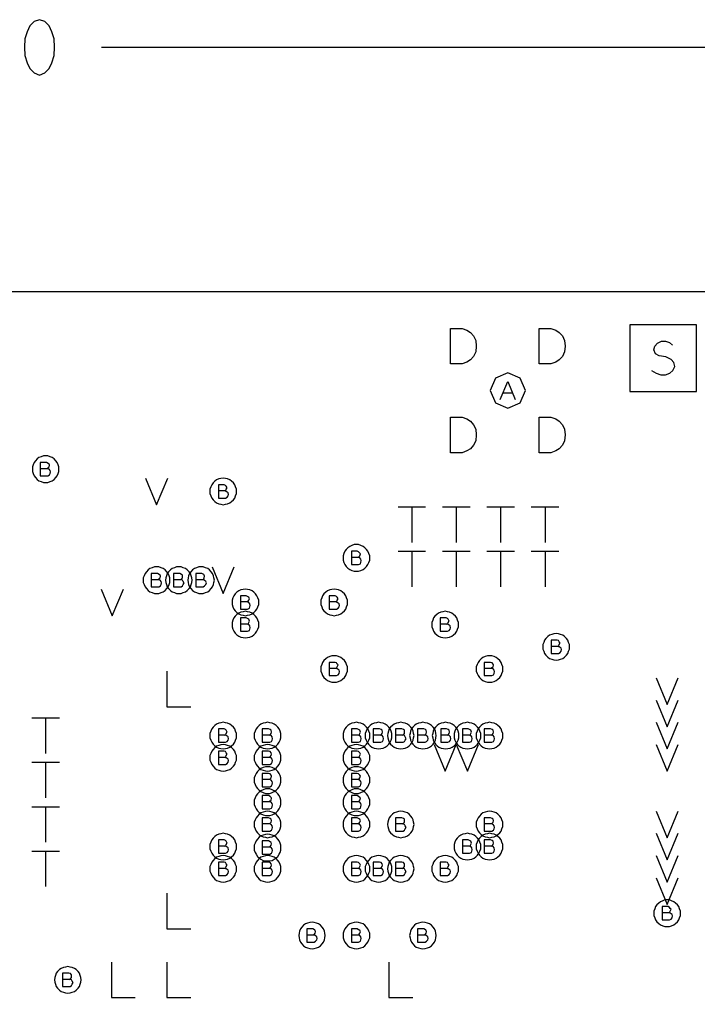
# Model space of a CAD drawing. Extents: x 28 to 61, y 25 to 46.
# Tile 23 of 49: x 36.8 to 38.3, y 32.1 to 34.3. Entities that reach past the tile are written whole.
import ezdxf

# ---------------------------------------------------------------- set-up
doc = ezdxf.new("R2010")
doc.units = 0
doc.layers.add('RVP8-IFD_E_fab', color=2, linetype='CONTINUOUS')

msp = doc.modelspace()

# ---------------------------------------------------------------- linework, layer by layer
at = {"layer": 'RVP8-IFD_E_fab'}
for points in [[(36.866, 34.272), (36.854, 34.268), (36.844, 34.258), (36.838, 34.245), (36.833, 34.229), (36.832, 34.21), (36.833, 34.191), (36.838, 34.175), (36.844, 34.162), (36.854, 34.152), (36.866, 34.147), (36.878, 34.152), (36.888, 34.162), (36.894, 34.175), (36.899, 34.191), (36.9, 34.21), (36.899, 34.229), (36.894, 34.245), (36.888, 34.258), (36.878, 34.268), (36.866, 34.272)], [(32.23, 29.66), (32.23, 33.66), (41.23, 33.66), (41.23, 29.66), (32.23, 29.66)], [(37.792, 33.497), (37.792, 33.577), (37.818, 33.577), (37.829, 33.573), (37.837, 33.568), (37.844, 33.56), (37.849, 33.55), (37.85, 33.537), (37.849, 33.524), (37.844, 33.514), (37.837, 33.506), (37.829, 33.501), (37.818, 33.497), (37.792, 33.497)], [(37.992, 33.497), (37.992, 33.577), (38.018, 33.577), (38.029, 33.573), (38.037, 33.568), (38.044, 33.56), (38.049, 33.55), (38.05, 33.537), (38.049, 33.524), (38.044, 33.514), (38.037, 33.506), (38.029, 33.501), (38.018, 33.497), (37.992, 33.497)], [(38.196, 33.435), (38.346, 33.435), (38.346, 33.585), (38.196, 33.585), (38.196, 33.435)], [(37.961, 33.437), (37.949, 33.465), (37.921, 33.477), (37.893, 33.465), (37.881, 33.437), (37.893, 33.409), (37.921, 33.397), (37.949, 33.409), (37.961, 33.437)], [(37.792, 33.297), (37.792, 33.377), (37.818, 33.377), (37.829, 33.373), (37.837, 33.368), (37.844, 33.36), (37.849, 33.35), (37.85, 33.337), (37.849, 33.324), (37.844, 33.314), (37.837, 33.306), (37.829, 33.301), (37.818, 33.297), (37.792, 33.297)], [(37.992, 33.297), (37.992, 33.377), (38.018, 33.377), (38.029, 33.373), (38.037, 33.368), (38.044, 33.36), (38.049, 33.35), (38.05, 33.337), (38.049, 33.324), (38.044, 33.314), (38.037, 33.306), (38.029, 33.301), (38.018, 33.297), (37.992, 33.297)], [(36.91, 33.26), (36.91, 33.265), (36.908, 33.27), (36.906, 33.275), (36.903, 33.279), (36.899, 33.283), (36.895, 33.286), (36.89, 33.288), (36.885, 33.29), (36.88, 33.29), (36.875, 33.29), (36.87, 33.288), (36.865, 33.286), (36.861, 33.283), (36.857, 33.279), (36.854, 33.275), (36.852, 33.27), (36.85, 33.265), (36.85, 33.26), (36.85, 33.255), (36.852, 33.25), (36.854, 33.245), (36.857, 33.241), (36.861, 33.237), (36.865, 33.234), (36.87, 33.232), (36.875, 33.23), (36.88, 33.23), (36.885, 33.23), (36.89, 33.232), (36.895, 33.234), (36.899, 33.237), (36.903, 33.241), (36.906, 33.245), (36.908, 33.25), (36.91, 33.255), (36.91, 33.26)], [(37.31, 33.21), (37.31, 33.215), (37.308, 33.22), (37.306, 33.225), (37.303, 33.229), (37.299, 33.233), (37.295, 33.236), (37.29, 33.238), (37.285, 33.239), (37.28, 33.24), (37.275, 33.239), (37.27, 33.238), (37.265, 33.236), (37.261, 33.233), (37.257, 33.229), (37.254, 33.225), (37.252, 33.22), (37.25, 33.215), (37.25, 33.21), (37.25, 33.205), (37.252, 33.2), (37.254, 33.195), (37.257, 33.191), (37.261, 33.187), (37.265, 33.184), (37.27, 33.182), (37.275, 33.181), (37.28, 33.18), (37.285, 33.181), (37.29, 33.182), (37.295, 33.184), (37.299, 33.187), (37.303, 33.191), (37.306, 33.195), (37.308, 33.2), (37.31, 33.205), (37.31, 33.21)], [(37.61, 33.06), (37.61, 33.065), (37.608, 33.07), (37.606, 33.075), (37.603, 33.079), (37.599, 33.083), (37.595, 33.086), (37.59, 33.088), (37.585, 33.09), (37.58, 33.09), (37.575, 33.09), (37.57, 33.088), (37.565, 33.086), (37.561, 33.083), (37.557, 33.079), (37.554, 33.075), (37.552, 33.07), (37.55, 33.065), (37.55, 33.06), (37.55, 33.055), (37.552, 33.05), (37.554, 33.045), (37.557, 33.041), (37.561, 33.037), (37.565, 33.034), (37.57, 33.032), (37.575, 33.03), (37.58, 33.03), (37.585, 33.03), (37.59, 33.032), (37.595, 33.034), (37.599, 33.037), (37.603, 33.041), (37.606, 33.045), (37.608, 33.05), (37.61, 33.055), (37.61, 33.06)], [(37.16, 33.01), (37.16, 33.015), (37.158, 33.02), (37.156, 33.025), (37.153, 33.029), (37.149, 33.033), (37.145, 33.036), (37.14, 33.038), (37.135, 33.04), (37.13, 33.04), (37.125, 33.04), (37.12, 33.038), (37.115, 33.036), (37.111, 33.033), (37.107, 33.029), (37.104, 33.025), (37.102, 33.02), (37.1, 33.015), (37.1, 33.01), (37.1, 33.005), (37.102, 33), (37.104, 32.995), (37.107, 32.991), (37.111, 32.987), (37.115, 32.984), (37.12, 32.982), (37.125, 32.98), (37.13, 32.98), (37.135, 32.98), (37.14, 32.982), (37.145, 32.984), (37.149, 32.987), (37.153, 32.991), (37.156, 32.995), (37.158, 33), (37.16, 33.005), (37.16, 33.01)], [(37.21, 33.01), (37.209, 33.015), (37.208, 33.02), (37.206, 33.025), (37.203, 33.029), (37.199, 33.033), (37.195, 33.036), (37.19, 33.038), (37.185, 33.04), (37.18, 33.04), (37.175, 33.04), (37.17, 33.038), (37.165, 33.036), (37.161, 33.033), (37.157, 33.029), (37.154, 33.025), (37.152, 33.02), (37.151, 33.015), (37.15, 33.01), (37.151, 33.005), (37.152, 33), (37.154, 32.995), (37.157, 32.991), (37.161, 32.987), (37.165, 32.984), (37.17, 32.982), (37.175, 32.98), (37.18, 32.98), (37.185, 32.98), (37.19, 32.982), (37.195, 32.984), (37.199, 32.987), (37.203, 32.991), (37.206, 32.995), (37.208, 33), (37.209, 33.005), (37.21, 33.01)], [(37.26, 33.01), (37.259, 33.015), (37.258, 33.02), (37.256, 33.025), (37.253, 33.029), (37.249, 33.033), (37.245, 33.036), (37.24, 33.038), (37.235, 33.04), (37.23, 33.04), (37.225, 33.04), (37.22, 33.038), (37.215, 33.036), (37.211, 33.033), (37.207, 33.029), (37.204, 33.025), (37.202, 33.02), (37.201, 33.015), (37.2, 33.01), (37.201, 33.005), (37.202, 33), (37.204, 32.995), (37.207, 32.991), (37.211, 32.987), (37.215, 32.984), (37.22, 32.982), (37.225, 32.98), (37.23, 32.98), (37.235, 32.98), (37.24, 32.982), (37.245, 32.984), (37.249, 32.987), (37.253, 32.991), (37.256, 32.995), (37.258, 33), (37.259, 33.005), (37.26, 33.01)], [(37.36, 32.96), (37.36, 32.965), (37.358, 32.97), (37.356, 32.975), (37.353, 32.979), (37.349, 32.983), (37.345, 32.986), (37.34, 32.988), (37.335, 32.989), (37.33, 32.99), (37.325, 32.989), (37.32, 32.988), (37.315, 32.986), (37.311, 32.983), (37.307, 32.979), (37.304, 32.975), (37.302, 32.97), (37.3, 32.965), (37.3, 32.96), (37.3, 32.955), (37.302, 32.95), (37.304, 32.945), (37.307, 32.941), (37.311, 32.937), (37.315, 32.934), (37.32, 32.932), (37.325, 32.931), (37.33, 32.93), (37.335, 32.931), (37.34, 32.932), (37.345, 32.934), (37.349, 32.937), (37.353, 32.941), (37.356, 32.945), (37.358, 32.95), (37.36, 32.955), (37.36, 32.96)], [(37.56, 32.96), (37.56, 32.965), (37.558, 32.97), (37.556, 32.975), (37.553, 32.979), (37.549, 32.983), (37.545, 32.986), (37.54, 32.988), (37.535, 32.989), (37.53, 32.99), (37.525, 32.989), (37.52, 32.988), (37.515, 32.986), (37.511, 32.983), (37.507, 32.979), (37.504, 32.975), (37.502, 32.97), (37.5, 32.965), (37.5, 32.96), (37.5, 32.955), (37.502, 32.95), (37.504, 32.945), (37.507, 32.941), (37.511, 32.937), (37.515, 32.934), (37.52, 32.932), (37.525, 32.931), (37.53, 32.93), (37.535, 32.931), (37.54, 32.932), (37.545, 32.934), (37.549, 32.937), (37.553, 32.941), (37.556, 32.945), (37.558, 32.95), (37.56, 32.955), (37.56, 32.96)], [(37.36, 32.91), (37.36, 32.915), (37.358, 32.92), (37.356, 32.925), (37.353, 32.929), (37.349, 32.933), (37.345, 32.936), (37.34, 32.938), (37.335, 32.939), (37.33, 32.94), (37.325, 32.939), (37.32, 32.938), (37.315, 32.936), (37.311, 32.933), (37.307, 32.929), (37.304, 32.925), (37.302, 32.92), (37.3, 32.915), (37.3, 32.91), (37.3, 32.905), (37.302, 32.9), (37.304, 32.895), (37.307, 32.891), (37.311, 32.887), (37.315, 32.884), (37.32, 32.882), (37.325, 32.881), (37.33, 32.88), (37.335, 32.881), (37.34, 32.882), (37.345, 32.884), (37.349, 32.887), (37.353, 32.891), (37.356, 32.895), (37.358, 32.9), (37.36, 32.905), (37.36, 32.91)], [(37.81, 32.91), (37.81, 32.915), (37.808, 32.92), (37.806, 32.925), (37.803, 32.929), (37.799, 32.933), (37.795, 32.936), (37.79, 32.938), (37.785, 32.939), (37.78, 32.94), (37.775, 32.939), (37.77, 32.938), (37.765, 32.936), (37.761, 32.933), (37.757, 32.929), (37.754, 32.925), (37.752, 32.92), (37.75, 32.915), (37.75, 32.91), (37.75, 32.905), (37.752, 32.9), (37.754, 32.895), (37.757, 32.891), (37.761, 32.887), (37.765, 32.884), (37.77, 32.882), (37.775, 32.881), (37.78, 32.88), (37.785, 32.881), (37.79, 32.882), (37.795, 32.884), (37.799, 32.887), (37.803, 32.891), (37.806, 32.895), (37.808, 32.9), (37.81, 32.905), (37.81, 32.91)], [(38.06, 32.86), (38.06, 32.865), (38.058, 32.87), (38.056, 32.875), (38.053, 32.879), (38.049, 32.883), (38.045, 32.886), (38.04, 32.888), (38.035, 32.889), (38.03, 32.89), (38.025, 32.889), (38.02, 32.888), (38.015, 32.886), (38.011, 32.883), (38.007, 32.879), (38.004, 32.875), (38.002, 32.87), (38, 32.865), (38, 32.86), (38, 32.855), (38.002, 32.85), (38.004, 32.845), (38.007, 32.841), (38.011, 32.837), (38.015, 32.834), (38.02, 32.832), (38.025, 32.831), (38.03, 32.83), (38.035, 32.831), (38.04, 32.832), (38.045, 32.834), (38.049, 32.837), (38.053, 32.841), (38.056, 32.845), (38.058, 32.85), (38.06, 32.855), (38.06, 32.86)], [(37.56, 32.81), (37.56, 32.815), (37.558, 32.82), (37.556, 32.825), (37.553, 32.829), (37.549, 32.833), (37.545, 32.836), (37.54, 32.838), (37.535, 32.84), (37.53, 32.84), (37.525, 32.84), (37.52, 32.838), (37.515, 32.836), (37.511, 32.833), (37.507, 32.829), (37.504, 32.825), (37.502, 32.82), (37.5, 32.815), (37.5, 32.81), (37.5, 32.805), (37.502, 32.8), (37.504, 32.795), (37.507, 32.791), (37.511, 32.787), (37.515, 32.784), (37.52, 32.782), (37.525, 32.78), (37.53, 32.78), (37.535, 32.78), (37.54, 32.782), (37.545, 32.784), (37.549, 32.787), (37.553, 32.791), (37.556, 32.795), (37.558, 32.8), (37.56, 32.805), (37.56, 32.81)], [(37.91, 32.81), (37.91, 32.815), (37.908, 32.82), (37.906, 32.825), (37.903, 32.829), (37.899, 32.833), (37.895, 32.836), (37.89, 32.838), (37.885, 32.84), (37.88, 32.84), (37.875, 32.84), (37.87, 32.838), (37.865, 32.836), (37.861, 32.833), (37.857, 32.829), (37.854, 32.825), (37.852, 32.82), (37.85, 32.815), (37.85, 32.81), (37.85, 32.805), (37.852, 32.8), (37.854, 32.795), (37.857, 32.791), (37.861, 32.787), (37.865, 32.784), (37.87, 32.782), (37.875, 32.78), (37.88, 32.78), (37.885, 32.78), (37.89, 32.782), (37.895, 32.784), (37.899, 32.787), (37.903, 32.791), (37.906, 32.795), (37.908, 32.8), (37.91, 32.805), (37.91, 32.81)], [(37.31, 32.66), (37.31, 32.665), (37.308, 32.67), (37.306, 32.675), (37.303, 32.679), (37.299, 32.683), (37.295, 32.686), (37.29, 32.688), (37.285, 32.689), (37.28, 32.69), (37.275, 32.689), (37.27, 32.688), (37.265, 32.686), (37.261, 32.683), (37.257, 32.679), (37.254, 32.675), (37.252, 32.67), (37.25, 32.665), (37.25, 32.66), (37.25, 32.655), (37.252, 32.65), (37.254, 32.645), (37.257, 32.641), (37.261, 32.637), (37.265, 32.634), (37.27, 32.632), (37.275, 32.631), (37.28, 32.63), (37.285, 32.631), (37.29, 32.632), (37.295, 32.634), (37.299, 32.637), (37.303, 32.641), (37.306, 32.645), (37.308, 32.65), (37.31, 32.655), (37.31, 32.66)], [(37.41, 32.66), (37.41, 32.665), (37.408, 32.67), (37.406, 32.675), (37.403, 32.679), (37.399, 32.683), (37.395, 32.686), (37.39, 32.688), (37.385, 32.689), (37.38, 32.69), (37.375, 32.689), (37.37, 32.688), (37.365, 32.686), (37.361, 32.683), (37.357, 32.679), (37.354, 32.675), (37.352, 32.67), (37.35, 32.665), (37.35, 32.66), (37.35, 32.655), (37.352, 32.65), (37.354, 32.645), (37.357, 32.641), (37.361, 32.637), (37.365, 32.634), (37.37, 32.632), (37.375, 32.631), (37.38, 32.63), (37.385, 32.631), (37.39, 32.632), (37.395, 32.634), (37.399, 32.637), (37.403, 32.641), (37.406, 32.645), (37.408, 32.65), (37.41, 32.655), (37.41, 32.66)], [(37.61, 32.66), (37.61, 32.665), (37.608, 32.67), (37.606, 32.675), (37.603, 32.679), (37.599, 32.683), (37.595, 32.686), (37.59, 32.688), (37.585, 32.689), (37.58, 32.69), (37.575, 32.689), (37.57, 32.688), (37.565, 32.686), (37.561, 32.683), (37.557, 32.679), (37.554, 32.675), (37.552, 32.67), (37.55, 32.665), (37.55, 32.66), (37.55, 32.655), (37.552, 32.65), (37.554, 32.645), (37.557, 32.641), (37.561, 32.637), (37.565, 32.634), (37.57, 32.632), (37.575, 32.631), (37.58, 32.63), (37.585, 32.631), (37.59, 32.632), (37.595, 32.634), (37.599, 32.637), (37.603, 32.641), (37.606, 32.645), (37.608, 32.65), (37.61, 32.655), (37.61, 32.66)], [(37.66, 32.66), (37.66, 32.665), (37.658, 32.67), (37.656, 32.675), (37.653, 32.679), (37.649, 32.683), (37.645, 32.686), (37.64, 32.688), (37.635, 32.689), (37.63, 32.69), (37.625, 32.689), (37.62, 32.688), (37.615, 32.686), (37.611, 32.683), (37.607, 32.679), (37.604, 32.675), (37.602, 32.67), (37.6, 32.665), (37.6, 32.66), (37.6, 32.655), (37.602, 32.65), (37.604, 32.645), (37.607, 32.641), (37.611, 32.637), (37.615, 32.634), (37.62, 32.632), (37.625, 32.631), (37.63, 32.63), (37.635, 32.631), (37.64, 32.632), (37.645, 32.634), (37.649, 32.637), (37.653, 32.641), (37.656, 32.645), (37.658, 32.65), (37.66, 32.655), (37.66, 32.66)], [(37.71, 32.66), (37.709, 32.665), (37.708, 32.67), (37.706, 32.675), (37.703, 32.679), (37.699, 32.683), (37.695, 32.686), (37.69, 32.688), (37.685, 32.689), (37.68, 32.69), (37.675, 32.689), (37.67, 32.688), (37.665, 32.686), (37.661, 32.683), (37.657, 32.679), (37.654, 32.675), (37.652, 32.67), (37.651, 32.665), (37.65, 32.66), (37.651, 32.655), (37.652, 32.65), (37.654, 32.645), (37.657, 32.641), (37.661, 32.637), (37.665, 32.634), (37.67, 32.632), (37.675, 32.631), (37.68, 32.63), (37.685, 32.631), (37.69, 32.632), (37.695, 32.634), (37.699, 32.637), (37.703, 32.641), (37.706, 32.645), (37.708, 32.65), (37.709, 32.655), (37.71, 32.66)], [(37.76, 32.66), (37.759, 32.665), (37.758, 32.67), (37.756, 32.675), (37.753, 32.679), (37.749, 32.683), (37.745, 32.686), (37.74, 32.688), (37.735, 32.689), (37.73, 32.69), (37.725, 32.689), (37.72, 32.688), (37.715, 32.686), (37.711, 32.683), (37.707, 32.679), (37.704, 32.675), (37.702, 32.67), (37.701, 32.665), (37.7, 32.66), (37.701, 32.655), (37.702, 32.65), (37.704, 32.645), (37.707, 32.641), (37.711, 32.637), (37.715, 32.634), (37.72, 32.632), (37.725, 32.631), (37.73, 32.63), (37.735, 32.631), (37.74, 32.632), (37.745, 32.634), (37.749, 32.637), (37.753, 32.641), (37.756, 32.645), (37.758, 32.65), (37.759, 32.655), (37.76, 32.66)], [(37.811, 32.66), (37.811, 32.665), (37.809, 32.67), (37.807, 32.675), (37.804, 32.679), (37.8, 32.683), (37.796, 32.686), (37.791, 32.688), (37.786, 32.689), (37.781, 32.69), (37.776, 32.689), (37.771, 32.688), (37.766, 32.686), (37.762, 32.683), (37.758, 32.679), (37.755, 32.675), (37.753, 32.67), (37.752, 32.665), (37.751, 32.66), (37.752, 32.655), (37.753, 32.65), (37.755, 32.645), (37.758, 32.641), (37.762, 32.637), (37.766, 32.634), (37.771, 32.632), (37.776, 32.631), (37.781, 32.63), (37.786, 32.631), (37.791, 32.632), (37.796, 32.634), (37.8, 32.637), (37.804, 32.641), (37.807, 32.645), (37.809, 32.65), (37.811, 32.655), (37.811, 32.66)], [(37.86, 32.66), (37.86, 32.665), (37.858, 32.67), (37.856, 32.675), (37.853, 32.679), (37.849, 32.683), (37.845, 32.686), (37.84, 32.688), (37.835, 32.689), (37.83, 32.69), (37.825, 32.689), (37.82, 32.688), (37.815, 32.686), (37.811, 32.683), (37.807, 32.679), (37.804, 32.675), (37.802, 32.67), (37.8, 32.665), (37.8, 32.66), (37.8, 32.655), (37.802, 32.65), (37.804, 32.645), (37.807, 32.641), (37.811, 32.637), (37.815, 32.634), (37.82, 32.632), (37.825, 32.631), (37.83, 32.63), (37.835, 32.631), (37.84, 32.632), (37.845, 32.634), (37.849, 32.637), (37.853, 32.641), (37.856, 32.645), (37.858, 32.65), (37.86, 32.655), (37.86, 32.66)], [(37.91, 32.66), (37.91, 32.665), (37.908, 32.67), (37.906, 32.675), (37.903, 32.679), (37.899, 32.683), (37.895, 32.686), (37.89, 32.688), (37.885, 32.689), (37.88, 32.69), (37.875, 32.689), (37.87, 32.688), (37.865, 32.686), (37.861, 32.683), (37.857, 32.679), (37.854, 32.675), (37.852, 32.67), (37.85, 32.665), (37.85, 32.66), (37.85, 32.655), (37.852, 32.65), (37.854, 32.645), (37.857, 32.641), (37.861, 32.637), (37.865, 32.634), (37.87, 32.632), (37.875, 32.631), (37.88, 32.63), (37.885, 32.631), (37.89, 32.632), (37.895, 32.634), (37.899, 32.637), (37.903, 32.641), (37.906, 32.645), (37.908, 32.65), (37.91, 32.655), (37.91, 32.66)], [(37.31, 32.61), (37.31, 32.615), (37.308, 32.62), (37.306, 32.625), (37.303, 32.629), (37.299, 32.633), (37.295, 32.636), (37.29, 32.638), (37.285, 32.639), (37.28, 32.64), (37.275, 32.639), (37.27, 32.638), (37.265, 32.636), (37.261, 32.633), (37.257, 32.629), (37.254, 32.625), (37.252, 32.62), (37.25, 32.615), (37.25, 32.61), (37.25, 32.605), (37.252, 32.6), (37.254, 32.595), (37.257, 32.591), (37.261, 32.587), (37.265, 32.584), (37.27, 32.582), (37.275, 32.581), (37.28, 32.58), (37.285, 32.581), (37.29, 32.582), (37.295, 32.584), (37.299, 32.587), (37.303, 32.591), (37.306, 32.595), (37.308, 32.6), (37.31, 32.605), (37.31, 32.61)], [(37.41, 32.61), (37.41, 32.615), (37.408, 32.62), (37.406, 32.625), (37.403, 32.629), (37.399, 32.633), (37.395, 32.636), (37.39, 32.638), (37.385, 32.639), (37.38, 32.64), (37.375, 32.639), (37.37, 32.638), (37.365, 32.636), (37.361, 32.633), (37.357, 32.629), (37.354, 32.625), (37.352, 32.62), (37.35, 32.615), (37.35, 32.61), (37.35, 32.605), (37.352, 32.6), (37.354, 32.595), (37.357, 32.591), (37.361, 32.587), (37.365, 32.584), (37.37, 32.582), (37.375, 32.581), (37.38, 32.58), (37.385, 32.581), (37.39, 32.582), (37.395, 32.584), (37.399, 32.587), (37.403, 32.591), (37.406, 32.595), (37.408, 32.6), (37.41, 32.605), (37.41, 32.61)], [(37.61, 32.61), (37.61, 32.615), (37.608, 32.62), (37.606, 32.625), (37.603, 32.629), (37.599, 32.633), (37.595, 32.636), (37.59, 32.638), (37.585, 32.639), (37.58, 32.64), (37.575, 32.639), (37.57, 32.638), (37.565, 32.636), (37.561, 32.633), (37.557, 32.629), (37.554, 32.625), (37.552, 32.62), (37.55, 32.615), (37.55, 32.61), (37.55, 32.605), (37.552, 32.6), (37.554, 32.595), (37.557, 32.591), (37.561, 32.587), (37.565, 32.584), (37.57, 32.582), (37.575, 32.581), (37.58, 32.58), (37.585, 32.581), (37.59, 32.582), (37.595, 32.584), (37.599, 32.587), (37.603, 32.591), (37.606, 32.595), (37.608, 32.6), (37.61, 32.605), (37.61, 32.61)], [(37.41, 32.56), (37.41, 32.565), (37.408, 32.57), (37.406, 32.575), (37.403, 32.579), (37.399, 32.583), (37.395, 32.586), (37.39, 32.588), (37.385, 32.59), (37.38, 32.59), (37.375, 32.59), (37.37, 32.588), (37.365, 32.586), (37.361, 32.583), (37.357, 32.579), (37.354, 32.575), (37.352, 32.57), (37.35, 32.565), (37.35, 32.56), (37.35, 32.555), (37.352, 32.55), (37.354, 32.545), (37.357, 32.541), (37.361, 32.537), (37.365, 32.534), (37.37, 32.532), (37.375, 32.53), (37.38, 32.53), (37.385, 32.53), (37.39, 32.532), (37.395, 32.534), (37.399, 32.537), (37.403, 32.541), (37.406, 32.545), (37.408, 32.55), (37.41, 32.555), (37.41, 32.56)], [(37.61, 32.56), (37.61, 32.565), (37.608, 32.57), (37.606, 32.575), (37.603, 32.579), (37.599, 32.583), (37.595, 32.586), (37.59, 32.588), (37.585, 32.59), (37.58, 32.59), (37.575, 32.59), (37.57, 32.588), (37.565, 32.586), (37.561, 32.583), (37.557, 32.579), (37.554, 32.575), (37.552, 32.57), (37.55, 32.565), (37.55, 32.56), (37.55, 32.555), (37.552, 32.55), (37.554, 32.545), (37.557, 32.541), (37.561, 32.537), (37.565, 32.534), (37.57, 32.532), (37.575, 32.53), (37.58, 32.53), (37.585, 32.53), (37.59, 32.532), (37.595, 32.534), (37.599, 32.537), (37.603, 32.541), (37.606, 32.545), (37.608, 32.55), (37.61, 32.555), (37.61, 32.56)], [(37.41, 32.51), (37.41, 32.515), (37.408, 32.52), (37.406, 32.525), (37.403, 32.529), (37.399, 32.533), (37.395, 32.536), (37.39, 32.538), (37.385, 32.54), (37.38, 32.54), (37.375, 32.54), (37.37, 32.538), (37.365, 32.536), (37.361, 32.533), (37.357, 32.529), (37.354, 32.525), (37.352, 32.52), (37.35, 32.515), (37.35, 32.51), (37.35, 32.505), (37.352, 32.5), (37.354, 32.495), (37.357, 32.491), (37.361, 32.487), (37.365, 32.484), (37.37, 32.482), (37.375, 32.48), (37.38, 32.48), (37.385, 32.48), (37.39, 32.482), (37.395, 32.484), (37.399, 32.487), (37.403, 32.491), (37.406, 32.495), (37.408, 32.5), (37.41, 32.505), (37.41, 32.51)], [(37.61, 32.51), (37.61, 32.515), (37.608, 32.52), (37.606, 32.525), (37.603, 32.529), (37.599, 32.533), (37.595, 32.536), (37.59, 32.538), (37.585, 32.54), (37.58, 32.54), (37.575, 32.54), (37.57, 32.538), (37.565, 32.536), (37.561, 32.533), (37.557, 32.529), (37.554, 32.525), (37.552, 32.52), (37.55, 32.515), (37.55, 32.51), (37.55, 32.505), (37.552, 32.5), (37.554, 32.495), (37.557, 32.491), (37.561, 32.487), (37.565, 32.484), (37.57, 32.482), (37.575, 32.48), (37.58, 32.48), (37.585, 32.48), (37.59, 32.482), (37.595, 32.484), (37.599, 32.487), (37.603, 32.491), (37.606, 32.495), (37.608, 32.5), (37.61, 32.505), (37.61, 32.51)], [(37.41, 32.46), (37.41, 32.465), (37.408, 32.47), (37.406, 32.475), (37.403, 32.479), (37.399, 32.483), (37.395, 32.486), (37.39, 32.488), (37.385, 32.489), (37.38, 32.49), (37.375, 32.489), (37.37, 32.488), (37.365, 32.486), (37.361, 32.483), (37.357, 32.479), (37.354, 32.475), (37.352, 32.47), (37.35, 32.465), (37.35, 32.46), (37.35, 32.455), (37.352, 32.45), (37.354, 32.445), (37.357, 32.441), (37.361, 32.437), (37.365, 32.434), (37.37, 32.432), (37.375, 32.431), (37.38, 32.43), (37.385, 32.431), (37.39, 32.432), (37.395, 32.434), (37.399, 32.437), (37.403, 32.441), (37.406, 32.445), (37.408, 32.45), (37.41, 32.455), (37.41, 32.46)], [(37.61, 32.46), (37.61, 32.465), (37.608, 32.47), (37.606, 32.475), (37.603, 32.479), (37.599, 32.483), (37.595, 32.486), (37.59, 32.488), (37.585, 32.489), (37.58, 32.49), (37.575, 32.489), (37.57, 32.488), (37.565, 32.486), (37.561, 32.483), (37.557, 32.479), (37.554, 32.475), (37.552, 32.47), (37.55, 32.465), (37.55, 32.46), (37.55, 32.455), (37.552, 32.45), (37.554, 32.445), (37.557, 32.441), (37.561, 32.437), (37.565, 32.434), (37.57, 32.432), (37.575, 32.431), (37.58, 32.43), (37.585, 32.431), (37.59, 32.432), (37.595, 32.434), (37.599, 32.437), (37.603, 32.441), (37.606, 32.445), (37.608, 32.45), (37.61, 32.455), (37.61, 32.46)], [(37.71, 32.46), (37.709, 32.465), (37.708, 32.47), (37.706, 32.475), (37.703, 32.479), (37.699, 32.483), (37.695, 32.486), (37.69, 32.488), (37.685, 32.489), (37.68, 32.49), (37.675, 32.489), (37.67, 32.488), (37.665, 32.486), (37.661, 32.483), (37.657, 32.479), (37.654, 32.475), (37.652, 32.47), (37.651, 32.465), (37.65, 32.46), (37.651, 32.455), (37.652, 32.45), (37.654, 32.445), (37.657, 32.441), (37.661, 32.437), (37.665, 32.434), (37.67, 32.432), (37.675, 32.431), (37.68, 32.43), (37.685, 32.431), (37.69, 32.432), (37.695, 32.434), (37.699, 32.437), (37.703, 32.441), (37.706, 32.445), (37.708, 32.45), (37.709, 32.455), (37.71, 32.46)], [(37.91, 32.46), (37.91, 32.465), (37.908, 32.47), (37.906, 32.475), (37.903, 32.479), (37.899, 32.483), (37.895, 32.486), (37.89, 32.488), (37.885, 32.489), (37.88, 32.49), (37.875, 32.489), (37.87, 32.488), (37.865, 32.486), (37.861, 32.483), (37.857, 32.479), (37.854, 32.475), (37.852, 32.47), (37.85, 32.465), (37.85, 32.46), (37.85, 32.455), (37.852, 32.45), (37.854, 32.445), (37.857, 32.441), (37.861, 32.437), (37.865, 32.434), (37.87, 32.432), (37.875, 32.431), (37.88, 32.43), (37.885, 32.431), (37.89, 32.432), (37.895, 32.434), (37.899, 32.437), (37.903, 32.441), (37.906, 32.445), (37.908, 32.45), (37.91, 32.455), (37.91, 32.46)], [(37.31, 32.41), (37.31, 32.415), (37.308, 32.42), (37.306, 32.425), (37.303, 32.429), (37.299, 32.433), (37.295, 32.436), (37.29, 32.438), (37.285, 32.439), (37.28, 32.44), (37.275, 32.439), (37.27, 32.438), (37.265, 32.436), (37.261, 32.433), (37.257, 32.429), (37.254, 32.425), (37.252, 32.42), (37.25, 32.415), (37.25, 32.41), (37.25, 32.405), (37.252, 32.4), (37.254, 32.395), (37.257, 32.391), (37.261, 32.387), (37.265, 32.384), (37.27, 32.382), (37.275, 32.381), (37.28, 32.38), (37.285, 32.381), (37.29, 32.382), (37.295, 32.384), (37.299, 32.387), (37.303, 32.391), (37.306, 32.395), (37.308, 32.4), (37.31, 32.405), (37.31, 32.41)], [(37.41, 32.408), (37.41, 32.413), (37.408, 32.418), (37.406, 32.423), (37.403, 32.427), (37.399, 32.431), (37.395, 32.434), (37.39, 32.436), (37.385, 32.437), (37.38, 32.438), (37.375, 32.437), (37.37, 32.436), (37.365, 32.434), (37.361, 32.431), (37.357, 32.427), (37.354, 32.423), (37.352, 32.418), (37.35, 32.413), (37.35, 32.408), (37.35, 32.402), (37.352, 32.397), (37.354, 32.393), (37.357, 32.388), (37.361, 32.385), (37.365, 32.382), (37.37, 32.379), (37.375, 32.378), (37.38, 32.378), (37.385, 32.378), (37.39, 32.379), (37.395, 32.382), (37.399, 32.385), (37.403, 32.388), (37.406, 32.393), (37.408, 32.397), (37.41, 32.402), (37.41, 32.408)], [(37.86, 32.41), (37.86, 32.415), (37.858, 32.42), (37.856, 32.425), (37.853, 32.429), (37.849, 32.433), (37.845, 32.436), (37.84, 32.438), (37.835, 32.439), (37.83, 32.44), (37.825, 32.439), (37.82, 32.438), (37.815, 32.436), (37.811, 32.433), (37.807, 32.429), (37.804, 32.425), (37.802, 32.42), (37.8, 32.415), (37.8, 32.41), (37.8, 32.405), (37.802, 32.4), (37.804, 32.395), (37.807, 32.391), (37.811, 32.387), (37.815, 32.384), (37.82, 32.382), (37.825, 32.381), (37.83, 32.38), (37.835, 32.381), (37.84, 32.382), (37.845, 32.384), (37.849, 32.387), (37.853, 32.391), (37.856, 32.395), (37.858, 32.4), (37.86, 32.405), (37.86, 32.41)], [(37.91, 32.41), (37.91, 32.415), (37.908, 32.42), (37.906, 32.425), (37.903, 32.429), (37.899, 32.433), (37.895, 32.436), (37.89, 32.438), (37.885, 32.439), (37.88, 32.44), (37.875, 32.439), (37.87, 32.438), (37.865, 32.436), (37.861, 32.433), (37.857, 32.429), (37.854, 32.425), (37.852, 32.42), (37.85, 32.415), (37.85, 32.41), (37.85, 32.405), (37.852, 32.4), (37.854, 32.395), (37.857, 32.391), (37.861, 32.387), (37.865, 32.384), (37.87, 32.382), (37.875, 32.381), (37.88, 32.38), (37.885, 32.381), (37.89, 32.382), (37.895, 32.384), (37.899, 32.387), (37.903, 32.391), (37.906, 32.395), (37.908, 32.4), (37.91, 32.405), (37.91, 32.41)], [(37.31, 32.36), (37.31, 32.365), (37.308, 32.37), (37.306, 32.375), (37.303, 32.379), (37.299, 32.383), (37.295, 32.386), (37.29, 32.388), (37.285, 32.389), (37.28, 32.39), (37.275, 32.389), (37.27, 32.388), (37.265, 32.386), (37.261, 32.383), (37.257, 32.379), (37.254, 32.375), (37.252, 32.37), (37.25, 32.365), (37.25, 32.36), (37.25, 32.355), (37.252, 32.35), (37.254, 32.345), (37.257, 32.341), (37.261, 32.337), (37.265, 32.334), (37.27, 32.332), (37.275, 32.331), (37.28, 32.33), (37.285, 32.331), (37.29, 32.332), (37.295, 32.334), (37.299, 32.337), (37.303, 32.341), (37.306, 32.345), (37.308, 32.35), (37.31, 32.355), (37.31, 32.36)], [(37.41, 32.36), (37.41, 32.365), (37.408, 32.37), (37.406, 32.375), (37.403, 32.379), (37.399, 32.383), (37.395, 32.386), (37.39, 32.388), (37.385, 32.389), (37.38, 32.39), (37.375, 32.389), (37.37, 32.388), (37.365, 32.386), (37.361, 32.383), (37.357, 32.379), (37.354, 32.375), (37.352, 32.37), (37.35, 32.365), (37.35, 32.36), (37.35, 32.355), (37.352, 32.35), (37.354, 32.345), (37.357, 32.341), (37.361, 32.337), (37.365, 32.334), (37.37, 32.332), (37.375, 32.331), (37.38, 32.33), (37.385, 32.331), (37.39, 32.332), (37.395, 32.334), (37.399, 32.337), (37.403, 32.341), (37.406, 32.345), (37.408, 32.35), (37.41, 32.355), (37.41, 32.36)], [(37.61, 32.36), (37.61, 32.365), (37.608, 32.37), (37.606, 32.375), (37.603, 32.379), (37.599, 32.383), (37.595, 32.386), (37.59, 32.388), (37.585, 32.389), (37.58, 32.39), (37.575, 32.389), (37.57, 32.388), (37.565, 32.386), (37.561, 32.383), (37.557, 32.379), (37.554, 32.375), (37.552, 32.37), (37.55, 32.365), (37.55, 32.36), (37.55, 32.355), (37.552, 32.35), (37.554, 32.345), (37.557, 32.341), (37.561, 32.337), (37.565, 32.334), (37.57, 32.332), (37.575, 32.331), (37.58, 32.33), (37.585, 32.331), (37.59, 32.332), (37.595, 32.334), (37.599, 32.337), (37.603, 32.341), (37.606, 32.345), (37.608, 32.35), (37.61, 32.355), (37.61, 32.36)], [(37.66, 32.36), (37.66, 32.365), (37.658, 32.37), (37.656, 32.375), (37.653, 32.379), (37.649, 32.383), (37.645, 32.386), (37.64, 32.388), (37.635, 32.389), (37.63, 32.39), (37.625, 32.389), (37.62, 32.388), (37.615, 32.386), (37.611, 32.383), (37.607, 32.379), (37.604, 32.375), (37.602, 32.37), (37.6, 32.365), (37.6, 32.36), (37.6, 32.355), (37.602, 32.35), (37.604, 32.345), (37.607, 32.341), (37.611, 32.337), (37.615, 32.334), (37.62, 32.332), (37.625, 32.331), (37.63, 32.33), (37.635, 32.331), (37.64, 32.332), (37.645, 32.334), (37.649, 32.337), (37.653, 32.341), (37.656, 32.345), (37.658, 32.35), (37.66, 32.355), (37.66, 32.36)], [(37.71, 32.36), (37.709, 32.365), (37.708, 32.37), (37.706, 32.375), (37.703, 32.379), (37.699, 32.383), (37.695, 32.386), (37.69, 32.388), (37.685, 32.389), (37.68, 32.39), (37.675, 32.389), (37.67, 32.388), (37.665, 32.386), (37.661, 32.383), (37.657, 32.379), (37.654, 32.375), (37.652, 32.37), (37.651, 32.365), (37.65, 32.36), (37.651, 32.355), (37.652, 32.35), (37.654, 32.345), (37.657, 32.341), (37.661, 32.337), (37.665, 32.334), (37.67, 32.332), (37.675, 32.331), (37.68, 32.33), (37.685, 32.331), (37.69, 32.332), (37.695, 32.334), (37.699, 32.337), (37.703, 32.341), (37.706, 32.345), (37.708, 32.35), (37.709, 32.355), (37.71, 32.36)], [(37.81, 32.36), (37.81, 32.365), (37.808, 32.37), (37.806, 32.375), (37.803, 32.379), (37.799, 32.383), (37.795, 32.386), (37.79, 32.388), (37.785, 32.389), (37.78, 32.39), (37.775, 32.389), (37.77, 32.388), (37.765, 32.386), (37.761, 32.383), (37.757, 32.379), (37.754, 32.375), (37.752, 32.37), (37.75, 32.365), (37.75, 32.36), (37.75, 32.355), (37.752, 32.35), (37.754, 32.345), (37.757, 32.341), (37.761, 32.337), (37.765, 32.334), (37.77, 32.332), (37.775, 32.331), (37.78, 32.33), (37.785, 32.331), (37.79, 32.332), (37.795, 32.334), (37.799, 32.337), (37.803, 32.341), (37.806, 32.345), (37.808, 32.35), (37.81, 32.355), (37.81, 32.36)], [(38.31, 32.26), (38.31, 32.265), (38.308, 32.27), (38.306, 32.275), (38.303, 32.279), (38.299, 32.283), (38.295, 32.286), (38.29, 32.288), (38.285, 32.29), (38.28, 32.29), (38.275, 32.29), (38.27, 32.288), (38.265, 32.286), (38.261, 32.283), (38.257, 32.279), (38.254, 32.275), (38.252, 32.27), (38.25, 32.265), (38.25, 32.26), (38.25, 32.255), (38.252, 32.25), (38.254, 32.245), (38.257, 32.241), (38.261, 32.237), (38.265, 32.234), (38.27, 32.232), (38.275, 32.23), (38.28, 32.23), (38.285, 32.23), (38.29, 32.232), (38.295, 32.234), (38.299, 32.237), (38.303, 32.241), (38.306, 32.245), (38.308, 32.25), (38.31, 32.255), (38.31, 32.26)], [(37.51, 32.21), (37.509, 32.215), (37.508, 32.22), (37.506, 32.225), (37.503, 32.229), (37.499, 32.233), (37.495, 32.236), (37.49, 32.238), (37.485, 32.239), (37.48, 32.24), (37.475, 32.239), (37.47, 32.238), (37.465, 32.236), (37.461, 32.233), (37.457, 32.229), (37.454, 32.225), (37.452, 32.22), (37.451, 32.215), (37.45, 32.21), (37.451, 32.205), (37.452, 32.2), (37.454, 32.195), (37.457, 32.191), (37.461, 32.187), (37.465, 32.184), (37.47, 32.182), (37.475, 32.181), (37.48, 32.18), (37.485, 32.181), (37.49, 32.182), (37.495, 32.184), (37.499, 32.187), (37.503, 32.191), (37.506, 32.195), (37.508, 32.2), (37.509, 32.205), (37.51, 32.21)], [(37.61, 32.21), (37.61, 32.215), (37.608, 32.22), (37.606, 32.225), (37.603, 32.229), (37.599, 32.233), (37.595, 32.236), (37.59, 32.238), (37.585, 32.239), (37.58, 32.24), (37.575, 32.239), (37.57, 32.238), (37.565, 32.236), (37.561, 32.233), (37.557, 32.229), (37.554, 32.225), (37.552, 32.22), (37.55, 32.215), (37.55, 32.21), (37.55, 32.205), (37.552, 32.2), (37.554, 32.195), (37.557, 32.191), (37.561, 32.187), (37.565, 32.184), (37.57, 32.182), (37.575, 32.181), (37.58, 32.18), (37.585, 32.181), (37.59, 32.182), (37.595, 32.184), (37.599, 32.187), (37.603, 32.191), (37.606, 32.195), (37.608, 32.2), (37.61, 32.205), (37.61, 32.21)], [(37.76, 32.21), (37.759, 32.215), (37.758, 32.22), (37.756, 32.225), (37.753, 32.229), (37.749, 32.233), (37.745, 32.236), (37.74, 32.238), (37.735, 32.239), (37.73, 32.24), (37.725, 32.239), (37.72, 32.238), (37.715, 32.236), (37.711, 32.233), (37.707, 32.229), (37.704, 32.225), (37.702, 32.22), (37.701, 32.215), (37.7, 32.21), (37.701, 32.205), (37.702, 32.2), (37.704, 32.195), (37.707, 32.191), (37.711, 32.187), (37.715, 32.184), (37.72, 32.182), (37.725, 32.181), (37.73, 32.18), (37.735, 32.181), (37.74, 32.182), (37.745, 32.184), (37.749, 32.187), (37.753, 32.191), (37.756, 32.195), (37.758, 32.2), (37.759, 32.205), (37.76, 32.21)], [(36.96, 32.11), (36.959, 32.115), (36.958, 32.12), (36.956, 32.125), (36.953, 32.129), (36.949, 32.133), (36.945, 32.136), (36.94, 32.138), (36.935, 32.139), (36.93, 32.14), (36.925, 32.139), (36.92, 32.138), (36.915, 32.136), (36.911, 32.133), (36.907, 32.129), (36.904, 32.125), (36.902, 32.12), (36.901, 32.115), (36.9, 32.11), (36.901, 32.105), (36.902, 32.1), (36.904, 32.095), (36.907, 32.091), (36.911, 32.087), (36.915, 32.084), (36.92, 32.082), (36.925, 32.081), (36.93, 32.08), (36.935, 32.081), (36.94, 32.082), (36.945, 32.084), (36.949, 32.087), (36.953, 32.091), (36.956, 32.095), (36.958, 32.1), (36.959, 32.105), (36.96, 32.11)]]:
    msp.add_lwpolyline(points, close=True, dxfattribs=at)
for points in [[(37.006, 34.21), (41.23, 34.21)], [(38.245, 33.482), (38.255, 33.476), (38.266, 33.472), (38.276, 33.472), (38.286, 33.476), (38.293, 33.482), (38.297, 33.491), (38.295, 33.5), (38.289, 33.507), (38.277, 33.513), (38.262, 33.515), (38.254, 33.52), (38.25, 33.529), (38.252, 33.537), (38.258, 33.544), (38.267, 33.548), (38.276, 33.548), (38.285, 33.545), (38.292, 33.539)], [(37.904, 33.417), (37.921, 33.457), (37.938, 33.417)], [(37.932, 33.431), (37.91, 33.431)], [(36.884, 33.261), (36.886, 33.263), (36.888, 33.265), (36.889, 33.269), (36.888, 33.271), (36.886, 33.273), (36.882, 33.275), (36.868, 33.275), (36.868, 33.245), (36.885, 33.245), (36.889, 33.247), (36.89, 33.25), (36.891, 33.254), (36.89, 33.257), (36.888, 33.26), (36.884, 33.261), (36.868, 33.261)], [(37.105, 33.24), (37.13, 33.18), (37.155, 33.24)], [(37.284, 33.211), (37.286, 33.213), (37.287, 33.215), (37.289, 33.218), (37.287, 33.222), (37.285, 33.223), (37.282, 33.225), (37.269, 33.225), (37.269, 33.195), (37.285, 33.195), (37.289, 33.197), (37.291, 33.2), (37.292, 33.203), (37.291, 33.207), (37.287, 33.21), (37.284, 33.211), (37.269, 33.211)], [(37.674, 33.175), (37.736, 33.175)], [(37.705, 33.175), (37.705, 33.095)], [(37.774, 33.175), (37.836, 33.175)], [(37.805, 33.175), (37.805, 33.095)], [(37.874, 33.175), (37.936, 33.175)], [(37.905, 33.175), (37.905, 33.095)], [(37.974, 33.175), (38.036, 33.175)], [(38.005, 33.175), (38.005, 33.095)], [(37.584, 33.061), (37.586, 33.063), (37.588, 33.065), (37.589, 33.069), (37.588, 33.071), (37.585, 33.074), (37.582, 33.075), (37.569, 33.075), (37.569, 33.045), (37.585, 33.045), (37.589, 33.047), (37.59, 33.05), (37.591, 33.054), (37.59, 33.057), (37.588, 33.06), (37.584, 33.061), (37.569, 33.061)], [(37.674, 33.075), (37.736, 33.075)], [(37.705, 33.075), (37.705, 32.995)], [(37.774, 33.075), (37.836, 33.075)], [(37.805, 33.075), (37.805, 32.995)], [(37.874, 33.075), (37.936, 33.075)], [(37.905, 33.075), (37.905, 32.995)], [(37.974, 33.075), (38.036, 33.075)], [(38.005, 33.075), (38.005, 32.995)], [(37.255, 33.04), (37.28, 32.98), (37.305, 33.04)], [(37.134, 33.011), (37.136, 33.013), (37.138, 33.015), (37.139, 33.019), (37.138, 33.021), (37.136, 33.023), (37.132, 33.025), (37.118, 33.025), (37.118, 32.995), (37.135, 32.995), (37.139, 32.997), (37.14, 33), (37.141, 33.004), (37.14, 33.007), (37.138, 33.01), (37.134, 33.011), (37.118, 33.011)], [(37.184, 33.011), (37.186, 33.013), (37.188, 33.015), (37.188, 33.019), (37.188, 33.021), (37.186, 33.023), (37.182, 33.025), (37.168, 33.025), (37.168, 32.995), (37.185, 32.995), (37.188, 32.997), (37.19, 33), (37.192, 33.004), (37.19, 33.007), (37.188, 33.01), (37.184, 33.011), (37.168, 33.011)], [(37.234, 33.011), (37.236, 33.013), (37.237, 33.015), (37.238, 33.019), (37.237, 33.021), (37.236, 33.023), (37.232, 33.025), (37.218, 33.025), (37.218, 32.995), (37.235, 32.995), (37.238, 32.997), (37.241, 33), (37.242, 33.004), (37.241, 33.007), (37.237, 33.01), (37.234, 33.011), (37.218, 33.011)], [(37.005, 32.99), (37.03, 32.93), (37.055, 32.99)], [(37.334, 32.961), (37.336, 32.963), (37.338, 32.965), (37.339, 32.968), (37.338, 32.972), (37.335, 32.973), (37.332, 32.975), (37.319, 32.975), (37.319, 32.945), (37.335, 32.945), (37.339, 32.947), (37.34, 32.95), (37.341, 32.953), (37.34, 32.957), (37.338, 32.96), (37.334, 32.961), (37.319, 32.961)], [(37.534, 32.961), (37.536, 32.963), (37.537, 32.965), (37.539, 32.968), (37.537, 32.972), (37.535, 32.973), (37.532, 32.975), (37.519, 32.975), (37.519, 32.945), (37.535, 32.945), (37.539, 32.947), (37.541, 32.95), (37.542, 32.953), (37.541, 32.957), (37.537, 32.96), (37.534, 32.961), (37.519, 32.961)], [(37.334, 32.911), (37.336, 32.912), (37.338, 32.915), (37.339, 32.918), (37.338, 32.922), (37.335, 32.924), (37.332, 32.925), (37.319, 32.925), (37.319, 32.895), (37.335, 32.895), (37.339, 32.897), (37.34, 32.9), (37.341, 32.903), (37.34, 32.907), (37.338, 32.91), (37.334, 32.911), (37.319, 32.911)], [(37.784, 32.911), (37.786, 32.912), (37.787, 32.915), (37.789, 32.918), (37.787, 32.922), (37.785, 32.924), (37.782, 32.925), (37.769, 32.925), (37.769, 32.895), (37.785, 32.895), (37.789, 32.897), (37.791, 32.9), (37.792, 32.903), (37.791, 32.907), (37.787, 32.91), (37.784, 32.911), (37.769, 32.911)], [(38.034, 32.861), (38.036, 32.862), (38.037, 32.865), (38.039, 32.868), (38.037, 32.871), (38.035, 32.874), (38.032, 32.875), (38.019, 32.875), (38.019, 32.845), (38.035, 32.845), (38.039, 32.847), (38.041, 32.85), (38.042, 32.854), (38.041, 32.857), (38.037, 32.86), (38.034, 32.861), (38.019, 32.861)], [(37.534, 32.811), (37.536, 32.813), (37.537, 32.815), (37.539, 32.819), (37.537, 32.821), (37.535, 32.824), (37.532, 32.825), (37.519, 32.825), (37.519, 32.795), (37.535, 32.795), (37.539, 32.797), (37.541, 32.8), (37.542, 32.804), (37.541, 32.807), (37.537, 32.81), (37.534, 32.811), (37.519, 32.811)], [(37.884, 32.811), (37.886, 32.813), (37.888, 32.815), (37.889, 32.819), (37.888, 32.821), (37.886, 32.824), (37.882, 32.825), (37.868, 32.825), (37.868, 32.795), (37.885, 32.795), (37.889, 32.797), (37.89, 32.8), (37.891, 32.804), (37.89, 32.807), (37.888, 32.81), (37.884, 32.811), (37.868, 32.811)], [(37.153, 32.805), (37.153, 32.725), (37.207, 32.725)], [(38.255, 32.79), (38.28, 32.73), (38.305, 32.79)], [(38.255, 32.74), (38.28, 32.68), (38.305, 32.74)], [(36.849, 32.7), (36.911, 32.7)], [(36.88, 32.7), (36.88, 32.62)], [(38.255, 32.69), (38.28, 32.63), (38.305, 32.69)], [(37.284, 32.661), (37.286, 32.662), (37.287, 32.665), (37.289, 32.668), (37.287, 32.672), (37.285, 32.674), (37.282, 32.675), (37.269, 32.675), (37.269, 32.645), (37.285, 32.645), (37.289, 32.647), (37.291, 32.65), (37.292, 32.653), (37.291, 32.657), (37.287, 32.66), (37.284, 32.661), (37.269, 32.661)], [(37.384, 32.661), (37.386, 32.662), (37.388, 32.665), (37.389, 32.668), (37.388, 32.672), (37.386, 32.674), (37.382, 32.675), (37.368, 32.675), (37.368, 32.645), (37.385, 32.645), (37.389, 32.647), (37.39, 32.65), (37.391, 32.653), (37.39, 32.657), (37.388, 32.66), (37.384, 32.661), (37.368, 32.661)], [(37.584, 32.661), (37.586, 32.662), (37.588, 32.665), (37.589, 32.668), (37.588, 32.672), (37.585, 32.674), (37.582, 32.675), (37.569, 32.675), (37.569, 32.645), (37.585, 32.645), (37.589, 32.647), (37.59, 32.65), (37.591, 32.653), (37.59, 32.657), (37.588, 32.66), (37.584, 32.661), (37.569, 32.661)], [(37.634, 32.661), (37.636, 32.662), (37.638, 32.665), (37.639, 32.668), (37.638, 32.672), (37.636, 32.674), (37.632, 32.675), (37.618, 32.675), (37.618, 32.645), (37.635, 32.645), (37.639, 32.647), (37.64, 32.65), (37.641, 32.653), (37.64, 32.657), (37.638, 32.66), (37.634, 32.661), (37.618, 32.661)], [(37.684, 32.661), (37.686, 32.662), (37.688, 32.665), (37.688, 32.668), (37.688, 32.672), (37.686, 32.674), (37.682, 32.675), (37.668, 32.675), (37.668, 32.645), (37.685, 32.645), (37.688, 32.647), (37.69, 32.65), (37.692, 32.653), (37.69, 32.657), (37.688, 32.66), (37.684, 32.661), (37.668, 32.661)], [(37.734, 32.661), (37.736, 32.662), (37.737, 32.665), (37.738, 32.668), (37.737, 32.672), (37.736, 32.674), (37.732, 32.675), (37.718, 32.675), (37.718, 32.645), (37.735, 32.645), (37.738, 32.647), (37.741, 32.65), (37.742, 32.653), (37.741, 32.657), (37.737, 32.66), (37.734, 32.661), (37.718, 32.661)], [(37.785, 32.661), (37.787, 32.662), (37.789, 32.665), (37.79, 32.668), (37.789, 32.672), (37.787, 32.674), (37.783, 32.675), (37.77, 32.675), (37.77, 32.645), (37.786, 32.645), (37.79, 32.647), (37.792, 32.65), (37.793, 32.653), (37.792, 32.657), (37.789, 32.66), (37.785, 32.661), (37.77, 32.661)], [(37.834, 32.661), (37.836, 32.662), (37.838, 32.665), (37.839, 32.668), (37.838, 32.672), (37.835, 32.674), (37.832, 32.675), (37.819, 32.675), (37.819, 32.645), (37.835, 32.645), (37.839, 32.647), (37.84, 32.65), (37.841, 32.653), (37.84, 32.657), (37.838, 32.66), (37.834, 32.661), (37.819, 32.661)], [(37.884, 32.661), (37.886, 32.662), (37.888, 32.665), (37.889, 32.668), (37.888, 32.672), (37.886, 32.674), (37.882, 32.675), (37.868, 32.675), (37.868, 32.645), (37.885, 32.645), (37.889, 32.647), (37.89, 32.65), (37.891, 32.653), (37.89, 32.657), (37.888, 32.66), (37.884, 32.661), (37.868, 32.661)], [(37.755, 32.64), (37.78, 32.58), (37.805, 32.64)], [(37.805, 32.64), (37.83, 32.58), (37.855, 32.64)], [(38.255, 32.64), (38.28, 32.58), (38.305, 32.64)], [(37.284, 32.611), (37.286, 32.612), (37.287, 32.615), (37.289, 32.618), (37.287, 32.621), (37.285, 32.624), (37.282, 32.625), (37.269, 32.625), (37.269, 32.595), (37.285, 32.595), (37.289, 32.597), (37.291, 32.6), (37.292, 32.604), (37.291, 32.607), (37.287, 32.61), (37.284, 32.611), (37.269, 32.611)], [(37.384, 32.611), (37.386, 32.612), (37.388, 32.615), (37.389, 32.618), (37.388, 32.621), (37.386, 32.624), (37.382, 32.625), (37.368, 32.625), (37.368, 32.595), (37.385, 32.595), (37.389, 32.597), (37.39, 32.6), (37.391, 32.604), (37.39, 32.607), (37.388, 32.61), (37.384, 32.611), (37.368, 32.611)], [(37.584, 32.611), (37.586, 32.612), (37.588, 32.615), (37.589, 32.618), (37.588, 32.621), (37.585, 32.624), (37.582, 32.625), (37.569, 32.625), (37.569, 32.595), (37.585, 32.595), (37.589, 32.597), (37.59, 32.6), (37.591, 32.604), (37.59, 32.607), (37.588, 32.61), (37.584, 32.611), (37.569, 32.611)], [(36.849, 32.6), (36.911, 32.6)], [(36.88, 32.6), (36.88, 32.52)], [(37.384, 32.561), (37.386, 32.563), (37.388, 32.565), (37.389, 32.569), (37.388, 32.571), (37.386, 32.574), (37.382, 32.575), (37.368, 32.575), (37.368, 32.545), (37.385, 32.545), (37.389, 32.547), (37.39, 32.55), (37.391, 32.554), (37.39, 32.557), (37.388, 32.56), (37.384, 32.561), (37.368, 32.561)], [(37.584, 32.561), (37.586, 32.563), (37.588, 32.565), (37.589, 32.569), (37.588, 32.571), (37.585, 32.574), (37.582, 32.575), (37.569, 32.575), (37.569, 32.545), (37.585, 32.545), (37.589, 32.547), (37.59, 32.55), (37.591, 32.554), (37.59, 32.557), (37.588, 32.56), (37.584, 32.561), (37.569, 32.561)], [(37.384, 32.511), (37.386, 32.513), (37.388, 32.515), (37.389, 32.519), (37.388, 32.521), (37.386, 32.523), (37.382, 32.525), (37.368, 32.525), (37.368, 32.495), (37.385, 32.495), (37.389, 32.497), (37.39, 32.5), (37.391, 32.504), (37.39, 32.507), (37.388, 32.51), (37.384, 32.511), (37.368, 32.511)], [(37.584, 32.511), (37.586, 32.513), (37.588, 32.515), (37.589, 32.519), (37.588, 32.521), (37.585, 32.523), (37.582, 32.525), (37.569, 32.525), (37.569, 32.495), (37.585, 32.495), (37.589, 32.497), (37.59, 32.5), (37.591, 32.504), (37.59, 32.507), (37.588, 32.51), (37.584, 32.511), (37.569, 32.511)], [(36.849, 32.5), (36.911, 32.5)], [(36.88, 32.5), (36.88, 32.42)], [(38.255, 32.49), (38.28, 32.43), (38.305, 32.49)], [(37.384, 32.461), (37.386, 32.463), (37.388, 32.465), (37.389, 32.468), (37.388, 32.472), (37.386, 32.473), (37.382, 32.475), (37.368, 32.475), (37.368, 32.445), (37.385, 32.445), (37.389, 32.447), (37.39, 32.45), (37.391, 32.453), (37.39, 32.457), (37.388, 32.46), (37.384, 32.461), (37.368, 32.461)], [(37.584, 32.461), (37.586, 32.463), (37.588, 32.465), (37.589, 32.468), (37.588, 32.472), (37.585, 32.473), (37.582, 32.475), (37.569, 32.475), (37.569, 32.445), (37.585, 32.445), (37.589, 32.447), (37.59, 32.45), (37.591, 32.453), (37.59, 32.457), (37.588, 32.46), (37.584, 32.461), (37.569, 32.461)], [(37.684, 32.461), (37.686, 32.463), (37.688, 32.465), (37.688, 32.468), (37.688, 32.472), (37.686, 32.473), (37.682, 32.475), (37.668, 32.475), (37.668, 32.445), (37.685, 32.445), (37.688, 32.447), (37.69, 32.45), (37.692, 32.453), (37.69, 32.457), (37.688, 32.46), (37.684, 32.461), (37.668, 32.461)], [(37.884, 32.461), (37.886, 32.463), (37.888, 32.465), (37.889, 32.468), (37.888, 32.472), (37.886, 32.473), (37.882, 32.475), (37.868, 32.475), (37.868, 32.445), (37.885, 32.445), (37.889, 32.447), (37.89, 32.45), (37.891, 32.453), (37.89, 32.457), (37.888, 32.46), (37.884, 32.461), (37.868, 32.461)], [(38.255, 32.44), (38.28, 32.38), (38.305, 32.44)], [(37.284, 32.411), (37.286, 32.412), (37.287, 32.415), (37.289, 32.418), (37.287, 32.422), (37.285, 32.424), (37.282, 32.425), (37.269, 32.425), (37.269, 32.395), (37.285, 32.395), (37.289, 32.397), (37.291, 32.4), (37.292, 32.403), (37.291, 32.407), (37.287, 32.41), (37.284, 32.411), (37.269, 32.411)], [(37.384, 32.409), (37.386, 32.41), (37.388, 32.413), (37.389, 32.416), (37.388, 32.419), (37.386, 32.421), (37.382, 32.423), (37.368, 32.423), (37.368, 32.393), (37.385, 32.393), (37.389, 32.395), (37.39, 32.398), (37.391, 32.401), (37.39, 32.405), (37.388, 32.408), (37.384, 32.409), (37.368, 32.409)], [(37.834, 32.411), (37.836, 32.412), (37.838, 32.415), (37.839, 32.418), (37.838, 32.422), (37.835, 32.424), (37.832, 32.425), (37.819, 32.425), (37.819, 32.395), (37.835, 32.395), (37.839, 32.397), (37.84, 32.4), (37.841, 32.403), (37.84, 32.407), (37.838, 32.41), (37.834, 32.411), (37.819, 32.411)], [(37.884, 32.411), (37.886, 32.412), (37.888, 32.415), (37.889, 32.418), (37.888, 32.422), (37.886, 32.424), (37.882, 32.425), (37.868, 32.425), (37.868, 32.395), (37.885, 32.395), (37.889, 32.397), (37.89, 32.4), (37.891, 32.403), (37.89, 32.407), (37.888, 32.41), (37.884, 32.411), (37.868, 32.411)], [(36.849, 32.4), (36.911, 32.4)], [(36.88, 32.4), (36.88, 32.32)], [(37.284, 32.361), (37.286, 32.362), (37.287, 32.365), (37.289, 32.368), (37.287, 32.371), (37.285, 32.374), (37.282, 32.375), (37.269, 32.375), (37.269, 32.345), (37.285, 32.345), (37.289, 32.347), (37.291, 32.35), (37.292, 32.354), (37.291, 32.357), (37.287, 32.36), (37.284, 32.361), (37.269, 32.361)], [(37.384, 32.361), (37.386, 32.362), (37.388, 32.365), (37.389, 32.368), (37.388, 32.371), (37.386, 32.374), (37.382, 32.375), (37.368, 32.375), (37.368, 32.345), (37.385, 32.345), (37.389, 32.347), (37.39, 32.35), (37.391, 32.354), (37.39, 32.357), (37.388, 32.36), (37.384, 32.361), (37.368, 32.361)], [(37.584, 32.361), (37.586, 32.362), (37.588, 32.365), (37.589, 32.368), (37.588, 32.371), (37.585, 32.374), (37.582, 32.375), (37.569, 32.375), (37.569, 32.345), (37.585, 32.345), (37.589, 32.347), (37.59, 32.35), (37.591, 32.354), (37.59, 32.357), (37.588, 32.36), (37.584, 32.361), (37.569, 32.361)], [(37.634, 32.361), (37.636, 32.362), (37.638, 32.365), (37.639, 32.368), (37.638, 32.371), (37.636, 32.374), (37.632, 32.375), (37.618, 32.375), (37.618, 32.345), (37.635, 32.345), (37.639, 32.347), (37.64, 32.35), (37.641, 32.354), (37.64, 32.357), (37.638, 32.36), (37.634, 32.361), (37.618, 32.361)], [(37.684, 32.361), (37.686, 32.362), (37.688, 32.365), (37.688, 32.368), (37.688, 32.371), (37.686, 32.374), (37.682, 32.375), (37.668, 32.375), (37.668, 32.345), (37.685, 32.345), (37.688, 32.347), (37.69, 32.35), (37.692, 32.354), (37.69, 32.357), (37.688, 32.36), (37.684, 32.361), (37.668, 32.361)], [(37.784, 32.361), (37.786, 32.362), (37.787, 32.365), (37.789, 32.368), (37.787, 32.371), (37.785, 32.374), (37.782, 32.375), (37.769, 32.375), (37.769, 32.345), (37.785, 32.345), (37.789, 32.347), (37.791, 32.35), (37.792, 32.354), (37.791, 32.357), (37.787, 32.36), (37.784, 32.361), (37.769, 32.361)], [(38.255, 32.39), (38.28, 32.33), (38.305, 32.39)], [(38.255, 32.34), (38.28, 32.28), (38.305, 32.34)], [(37.153, 32.305), (37.153, 32.225), (37.207, 32.225)], [(38.284, 32.261), (38.286, 32.263), (38.287, 32.265), (38.289, 32.269), (38.287, 32.271), (38.285, 32.273), (38.282, 32.275), (38.269, 32.275), (38.269, 32.245), (38.285, 32.245), (38.289, 32.247), (38.291, 32.25), (38.292, 32.254), (38.291, 32.257), (38.287, 32.26), (38.284, 32.261), (38.269, 32.261)], [(37.484, 32.211), (37.486, 32.213), (37.487, 32.215), (37.488, 32.218), (37.487, 32.222), (37.486, 32.223), (37.482, 32.225), (37.468, 32.225), (37.468, 32.195), (37.485, 32.195), (37.488, 32.197), (37.491, 32.2), (37.492, 32.203), (37.491, 32.207), (37.487, 32.21), (37.484, 32.211), (37.468, 32.211)], [(37.584, 32.211), (37.586, 32.213), (37.588, 32.215), (37.589, 32.218), (37.588, 32.222), (37.585, 32.223), (37.582, 32.225), (37.569, 32.225), (37.569, 32.195), (37.585, 32.195), (37.589, 32.197), (37.59, 32.2), (37.591, 32.203), (37.59, 32.207), (37.588, 32.21), (37.584, 32.211), (37.569, 32.211)], [(37.734, 32.211), (37.736, 32.213), (37.737, 32.215), (37.738, 32.218), (37.737, 32.222), (37.736, 32.223), (37.732, 32.225), (37.718, 32.225), (37.718, 32.195), (37.735, 32.195), (37.738, 32.197), (37.741, 32.2), (37.742, 32.203), (37.741, 32.207), (37.737, 32.21), (37.734, 32.211), (37.718, 32.211)], [(37.028, 32.15), (37.028, 32.07), (37.082, 32.07)], [(37.153, 32.15), (37.153, 32.07), (37.207, 32.07)], [(37.653, 32.15), (37.653, 32.07), (37.707, 32.07)], [(36.934, 32.111), (36.936, 32.112), (36.938, 32.115), (36.938, 32.118), (36.938, 32.121), (36.936, 32.124), (36.932, 32.125), (36.918, 32.125), (36.918, 32.095), (36.935, 32.095), (36.938, 32.097), (36.94, 32.1), (36.942, 32.104), (36.94, 32.107), (36.938, 32.11), (36.934, 32.111), (36.918, 32.111)]]:
    msp.add_lwpolyline(points, dxfattribs=at)

doc.saveas('drawing.dxf')
